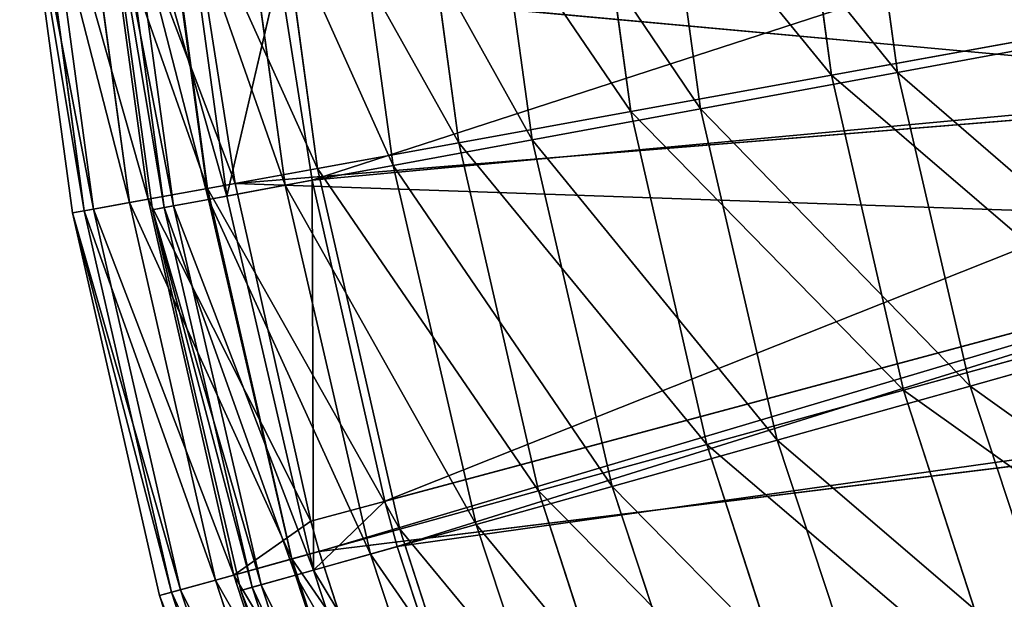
# Model space of a CAD drawing. Extents: x 1 to 221, y -110 to 110.
# Tile 10 of 256: x 2 to 26, y -29 to -15. Entities that reach past the tile are written whole.
import ezdxf

# ---------------------------------------------------------------- set-up
doc = ezdxf.new("R2010")
doc.units = 0
doc.header["$LTSCALE"] = 25.4
doc.layers.get('0').update_dxf_attribs({"color": 13, "linetype": 'CONTINUOUS'})

# ---------------------------------------------------------------- blocks, each defined once
blk = doc.blocks.new('PEAR-S-8673_STL')
at = {"color": 7}
for p, q in [((21.976, -16.174, 51.431), (20.885, -8.12, 51.431)), ((21.976, -16.174, 51.431), (20.885, -8.12, 51.431)), ((23.638, -16.107, 52.565), (22.536, -8.087, 52.565)), ((23.638, -16.107, 52.565), (22.536, -8.087, 52.565)), ((16.927, -17.09, 59.629), (15.774, -8.58, 59.629)), ((16.927, -17.09, 59.629), (15.774, -8.58, 59.629)), ((18.683, -17.02, 60.614), (17.518, -8.545, 60.614)), ((18.683, -17.02, 60.614), (17.518, -8.545, 60.614)), ((12.605, -17.874, 68.246), (11.399, -8.973, 68.246)), ((12.605, -17.874, 68.246), (11.399, -8.973, 68.246)), ((14.442, -17.801, 69.075), (13.224, -8.938, 69.075)), ((14.442, -17.801, 69.075), (13.224, -8.938, 69.075)), ((9.045, -18.521, 77.215), (7.796, -9.298, 77.215)), ((9.045, -18.521, 77.215), (7.796, -9.298, 77.215)), ((10.948, -18.444, 77.881), (9.686, -9.261, 77.881)), ((10.948, -18.444, 77.881), (9.686, -9.261, 77.881)), ((6.274, -19.023, 86.468), (4.991, -9.55, 86.468)), ((6.274, -19.023, 86.468), (4.991, -9.55, 86.468)), ((6.765, -19.215, 134.055), (5.45, -9.647, 134.055)), ((6.765, -19.215, 134.055), (5.45, -9.647, 134.055)), ((8.229, -18.945, 86.965), (6.932, -9.512, 86.965)), ((8.229, -18.945, 86.965), (6.932, -9.512, 86.965)), ((1.553, -9.86, 115.202), (2.878, -19.64, 115.202)), ((1.553, -9.86, 115.202), (2.878, -19.64, 115.202)), ((1.857, -9.832, 105.535), (3.178, -19.585, 105.535)), ((1.857, -9.832, 105.535), (3.178, -19.585, 105.535)), ((2.095, -9.811, 124.858), (3.413, -19.543, 124.858)), ((2.095, -9.811, 124.858), (3.413, -19.543, 124.858)), ((4.313, -19.379, 95.932), (3.006, -9.729, 95.932)), ((4.313, -19.379, 95.932), (3.006, -9.729, 95.932)), ((4.782, -19.294, 134.429), (3.48, -9.686, 134.429)), ((6.972, -18.897, 143.841), (3.48, -9.686, 134.429)), ((4.782, -19.294, 134.429), (3.48, -9.686, 134.429)), ((6.972, -18.897, 143.841), (3.48, -9.686, 134.429)), ((4.896, -19.559, 115.177), (3.557, -9.82, 115.177)), ((4.896, -19.559, 115.177), (3.557, -9.82, 115.177)), ((5.191, -19.505, 105.686), (3.856, -9.793, 105.686)), ((5.191, -19.505, 105.686), (3.856, -9.793, 105.686)), ((5.422, -19.462, 124.658), (4.09, -9.772, 124.658)), ((5.422, -19.462, 124.658), (4.09, -9.772, 124.658)), ((6.305, -19.3, 96.258), (4.984, -9.69, 96.258)), ((6.305, -19.3, 96.258), (4.984, -9.69, 96.258)), ((36.7, -9.795, 245.114), (8.914, -18.819, 143.296)), ((36.7, -9.795, 245.114), (8.914, -18.819, 143.296)), ((8.085, -13.562, 143.296), (6.765, -19.215, 134.055)), ((8.085, -13.562, 143.296), (6.765, -19.215, 134.055)), ((8.914, -18.819, 143.296), (8.085, -13.562, 143.296)), ((8.914, -18.819, 143.296), (8.085, -13.562, 143.296)), ((6.972, -18.897, 143.841), (6.177, -13.814, 143.841)), ((6.177, -13.814, 143.841), (35.934, -16.546, 245.66)), ((6.177, -13.814, 143.841), (35.934, -16.546, 245.66)), ((6.972, -18.897, 143.841), (6.177, -13.814, 143.841)), ((29.27, -15.07, 44.99), (23.638, -16.107, 52.565)), ((29.27, -15.07, 44.99), (23.638, -16.107, 52.565)), ((21.976, -16.174, 51.431), (27.715, -15.132, 43.715)), ((21.976, -16.174, 51.431), (27.715, -15.132, 43.715)), ((37.813, -16.132, 245.114), (8.914, -18.819, 143.296)), ((37.813, -16.132, 245.114), (8.914, -18.819, 143.296)), ((37.813, -16.132, 245.114), (10.736, -26.893, 143.296)), ((37.813, -16.132, 245.114), (10.736, -26.893, 143.296)), ((16.927, -17.09, 59.629), (21.976, -16.174, 51.431)), ((16.927, -17.09, 59.629), (21.976, -16.174, 51.431)), ((23.638, -16.107, 52.565), (18.683, -17.02, 60.614)), ((23.638, -16.107, 52.565), (18.683, -17.02, 60.614)), ((23.785, -24.098, 51.431), (21.976, -16.174, 51.431)), ((23.785, -24.098, 51.431), (21.976, -16.174, 51.431)), ((25.465, -23.994, 52.565), (23.638, -16.107, 52.565)), ((25.465, -23.994, 52.565), (23.638, -16.107, 52.565)), ((6.972, -18.897, 143.841), (35.934, -16.546, 245.66)), ((6.972, -18.897, 143.841), (35.934, -16.546, 245.66)), ((12.605, -17.874, 68.246), (16.927, -17.09, 59.629)), ((12.605, -17.874, 68.246), (16.927, -17.09, 59.629)), ((18.683, -17.02, 60.614), (14.442, -17.801, 69.075)), ((18.683, -17.02, 60.614), (14.442, -17.801, 69.075)), ((18.838, -25.463, 59.629), (16.927, -17.09, 59.629)), ((18.838, -25.463, 59.629), (16.927, -17.09, 59.629)), ((20.614, -25.354, 60.614), (18.683, -17.02, 60.614)), ((20.614, -25.354, 60.614), (18.683, -17.02, 60.614)), ((14.442, -17.801, 69.075), (10.948, -18.444, 77.881)), ((14.442, -17.801, 69.075), (10.948, -18.444, 77.881)), ((16.461, -26.517, 69.075), (14.442, -17.801, 69.075)), ((16.461, -26.517, 69.075), (14.442, -17.801, 69.075)), ((9.045, -18.521, 77.215), (12.605, -17.874, 68.246)), ((9.045, -18.521, 77.215), (12.605, -17.874, 68.246)), ((14.604, -26.632, 68.246), (12.605, -17.874, 68.246)), ((14.604, -26.632, 68.246), (12.605, -17.874, 68.246)), ((6.274, -19.023, 86.468), (9.045, -18.521, 77.215)), ((6.274, -19.023, 86.468), (9.045, -18.521, 77.215)), ((10.948, -18.444, 77.881), (8.229, -18.945, 86.965)), ((10.948, -18.444, 77.881), (8.229, -18.945, 86.965)), ((11.116, -27.594, 77.215), (9.045, -18.521, 77.215)), ((11.116, -27.594, 77.215), (9.045, -18.521, 77.215)), ((13.041, -27.475, 77.881), (10.948, -18.444, 77.881)), ((13.041, -27.475, 77.881), (10.948, -18.444, 77.881)), ((8.914, -18.819, 143.296), (6.765, -19.215, 134.055)), ((8.914, -18.819, 143.296), (6.765, -19.215, 134.055)), ((10.736, -26.893, 143.296), (8.914, -18.819, 143.296)), ((8.914, -18.819, 143.296), (8.944, -28.623, 134.055)), ((10.736, -26.893, 143.296), (8.914, -18.819, 143.296)), ((8.914, -18.819, 143.296), (8.944, -28.623, 134.055)), ((4.313, -19.379, 95.932), (6.274, -19.023, 86.468)), ((4.313, -19.379, 95.932), (6.274, -19.023, 86.468)), ((6.972, -18.897, 143.841), (4.782, -19.294, 134.429)), ((6.972, -18.897, 143.841), (4.782, -19.294, 134.429)), ((8.401, -28.343, 86.468), (6.274, -19.023, 86.468)), ((8.401, -28.343, 86.468), (6.274, -19.023, 86.468)), ((8.229, -18.945, 86.965), (6.305, -19.3, 96.258)), ((8.229, -18.945, 86.965), (6.305, -19.3, 96.258)), ((8.878, -27.391, 143.841), (6.972, -18.897, 143.841)), ((6.972, -18.897, 143.841), (36.757, -19.921, 245.66)), ((8.878, -27.391, 143.841), (6.972, -18.897, 143.841)), ((6.972, -18.897, 143.841), (36.757, -19.921, 245.66)), ((10.378, -28.221, 86.965), (8.229, -18.945, 86.965)), ((10.378, -28.221, 86.965), (8.229, -18.945, 86.965)), ((3.413, -19.543, 124.858), (4.782, -19.294, 134.429)), ((3.413, -19.543, 124.858), (4.782, -19.294, 134.429)), ((4.782, -19.294, 134.429), (8.878, -27.391, 143.841)), ((4.782, -19.294, 134.429), (8.878, -27.391, 143.841)), ((4.782, -19.294, 134.429), (6.939, -28.747, 134.429)), ((4.782, -19.294, 134.429), (6.939, -28.747, 134.429)), ((6.305, -19.3, 96.258), (5.191, -19.505, 105.686)), ((6.305, -19.3, 96.258), (5.191, -19.505, 105.686)), ((5.422, -19.462, 124.658), (6.765, -19.215, 134.055)), ((5.422, -19.462, 124.658), (6.765, -19.215, 134.055)), ((8.494, -28.749, 96.258), (6.305, -19.3, 96.258)), ((8.494, -28.749, 96.258), (6.305, -19.3, 96.258)), ((8.944, -28.623, 134.055), (6.765, -19.215, 134.055)), ((8.944, -28.623, 134.055), (6.765, -19.215, 134.055)), ((2.878, -19.64, 115.202), (3.413, -19.543, 124.858)), ((2.878, -19.64, 115.202), (3.413, -19.543, 124.858)), ((4.313, -19.379, 95.932), (3.178, -19.585, 105.535)), ((4.313, -19.379, 95.932), (3.178, -19.585, 105.535)), ((3.413, -19.543, 124.858), (5.599, -29.117, 124.858)), ((3.413, -19.543, 124.858), (5.599, -29.117, 124.858)), ((4.313, -19.379, 95.932), (6.48, -28.874, 95.932)), ((4.313, -19.379, 95.932), (6.48, -28.874, 95.932)), ((4.896, -19.559, 115.177), (5.422, -19.462, 124.658)), ((4.896, -19.559, 115.177), (5.422, -19.462, 124.658)), ((5.191, -19.505, 105.686), (4.896, -19.559, 115.177)), ((5.191, -19.505, 105.686), (4.896, -19.559, 115.177)), ((7.114, -29.136, 115.177), (4.896, -19.559, 115.177)), ((7.114, -29.136, 115.177), (4.896, -19.559, 115.177)), ((7.403, -29.055, 105.686), (5.191, -19.505, 105.686)), ((7.403, -29.055, 105.686), (5.191, -19.505, 105.686)), ((7.629, -28.992, 124.658), (5.422, -19.462, 124.658)), ((7.629, -28.992, 124.658), (5.422, -19.462, 124.658)), ((38.615, -19.423, 245.114), (10.736, -26.893, 143.296)), ((38.615, -19.423, 245.114), (10.736, -26.893, 143.296)), ((38.615, -19.423, 245.114), (11.049, -28.033, 143.296)), ((38.615, -19.423, 245.114), (11.049, -28.033, 143.296)), ((3.178, -19.585, 105.535), (2.878, -19.64, 115.202)), ((3.178, -19.585, 105.535), (2.878, -19.64, 115.202)), ((2.878, -19.64, 115.202), (5.074, -29.262, 115.202)), ((2.878, -19.64, 115.202), (5.074, -29.262, 115.202)), ((3.178, -19.585, 105.535), (5.368, -29.18, 105.535)), ((3.178, -19.585, 105.535), (5.368, -29.18, 105.535)), ((8.878, -27.391, 143.841), (36.757, -19.921, 245.66)), ((8.878, -27.391, 143.841), (36.757, -19.921, 245.66)), ((9.085, -28.155, 143.841), (36.757, -19.921, 245.66)), ((9.085, -28.155, 143.841), (36.757, -19.921, 245.66)), ((30.979, -22.449, 44.99), (25.465, -23.994, 52.565)), ((30.979, -22.449, 44.99), (25.465, -23.994, 52.565)), ((23.785, -24.098, 51.431), (29.407, -22.546, 43.715)), ((23.785, -24.098, 51.431), (29.407, -22.546, 43.715)), ((39.987, -23.961, 245.114), (11.049, -28.033, 143.296)), ((39.987, -23.961, 245.114), (11.049, -28.033, 143.296)), ((25.465, -23.994, 52.565), (20.614, -25.354, 60.614)), ((25.465, -23.994, 52.565), (20.614, -25.354, 60.614)), ((28.002, -31.682, 52.565), (25.465, -23.994, 52.565)), ((28.002, -31.682, 52.565), (25.465, -23.994, 52.565)), ((18.838, -25.463, 59.629), (23.785, -24.098, 51.431)), ((18.838, -25.463, 59.629), (23.785, -24.098, 51.431)), ((26.296, -31.828, 51.431), (23.785, -24.098, 51.431)), ((26.296, -31.828, 51.431), (23.785, -24.098, 51.431)), ((9.085, -28.155, 143.841), (38.163, -24.576, 245.66)), ((9.085, -28.155, 143.841), (38.163, -24.576, 245.66)), ((14.604, -26.632, 68.246), (18.838, -25.463, 59.629)), ((14.604, -26.632, 68.246), (18.838, -25.463, 59.629)), ((20.614, -25.354, 60.614), (16.461, -26.517, 69.075)), ((20.614, -25.354, 60.614), (16.461, -26.517, 69.075)), ((21.492, -33.631, 59.629), (18.838, -25.463, 59.629)), ((21.492, -33.631, 59.629), (18.838, -25.463, 59.629)), ((23.294, -33.477, 60.614), (20.614, -25.354, 60.614)), ((23.294, -33.477, 60.614), (20.614, -25.354, 60.614)), ((11.116, -27.594, 77.215), (14.604, -26.632, 68.246)), ((11.116, -27.594, 77.215), (14.604, -26.632, 68.246)), ((16.461, -26.517, 69.075), (13.041, -27.475, 77.881)), ((16.461, -26.517, 69.075), (13.041, -27.475, 77.881)), ((17.38, -35.174, 68.246), (14.604, -26.632, 68.246)), ((17.38, -35.174, 68.246), (14.604, -26.632, 68.246)), ((19.265, -35.013, 69.075), (16.461, -26.517, 69.075)), ((19.265, -35.013, 69.075), (16.461, -26.517, 69.075)), ((10.736, -26.893, 143.296), (8.944, -28.623, 134.055)), ((10.736, -26.893, 143.296), (8.944, -28.623, 134.055)), ((11.049, -28.033, 143.296), (10.736, -26.893, 143.296)), ((11.049, -28.033, 143.296), (10.736, -26.893, 143.296)), ((8.878, -27.391, 143.841), (6.939, -28.747, 134.429)), ((8.878, -27.391, 143.841), (6.939, -28.747, 134.429)), ((9.085, -28.155, 143.841), (8.878, -27.391, 143.841)), ((9.085, -28.155, 143.841), (8.878, -27.391, 143.841)), ((13.041, -27.475, 77.881), (10.378, -28.221, 86.965)), ((13.041, -27.475, 77.881), (10.378, -28.221, 86.965)), ((15.945, -36.279, 77.881), (13.041, -27.475, 77.881)), ((15.945, -36.279, 77.881), (13.041, -27.475, 77.881)), ((8.401, -28.343, 86.468), (11.116, -27.594, 77.215)), ((8.401, -28.343, 86.468), (11.116, -27.594, 77.215)), ((13.992, -36.446, 77.215), (11.116, -27.594, 77.215)), ((13.992, -36.446, 77.215), (11.116, -27.594, 77.215)), ((6.939, -28.747, 134.429), (9.085, -28.155, 143.841)), ((6.939, -28.747, 134.429), (9.085, -28.155, 143.841)), ((10.378, -28.221, 86.965), (8.494, -28.749, 96.258)), ((10.378, -28.221, 86.965), (8.494, -28.749, 96.258)), ((11.049, -28.033, 143.296), (8.944, -28.623, 134.055)), ((11.049, -28.033, 143.296), (8.944, -28.623, 134.055)), ((12.02, -37.186, 143.841), (9.085, -28.155, 143.841)), ((12.02, -37.186, 143.841), (9.085, -28.155, 143.841)), ((13.362, -37.264, 86.965), (10.378, -28.221, 86.965)), ((13.362, -37.264, 86.965), (10.378, -28.221, 86.965)), ((14.013, -37.016, 143.296), (11.049, -28.033, 143.296)), ((14.013, -37.016, 143.296), (11.049, -28.033, 143.296)), ((8.401, -28.343, 86.468), (6.48, -28.874, 95.932)), ((8.401, -28.343, 86.468), (6.48, -28.874, 95.932)), ((8.401, -28.343, 86.468), (11.355, -37.435, 86.468)), ((8.401, -28.343, 86.468), (11.355, -37.435, 86.468)), ((7.629, -28.992, 124.658), (8.944, -28.623, 134.055)), ((7.629, -28.992, 124.658), (8.944, -28.623, 134.055)), ((11.97, -37.794, 134.055), (8.944, -28.623, 134.055)), ((11.97, -37.794, 134.055), (8.944, -28.623, 134.055)), ((6.48, -28.874, 95.932), (5.368, -29.18, 105.535)), ((6.48, -28.874, 95.932), (5.368, -29.18, 105.535)), ((5.599, -29.117, 124.858), (6.939, -28.747, 134.429)), ((5.599, -29.117, 124.858), (6.939, -28.747, 134.429)), ((6.48, -28.874, 95.932), (9.49, -38.136, 95.932)), ((6.48, -28.874, 95.932), (9.49, -38.136, 95.932)), ((6.939, -28.747, 134.429), (9.936, -37.968, 134.429)), ((6.939, -28.747, 134.429), (9.936, -37.968, 134.429)), ((8.494, -28.749, 96.258), (7.403, -29.055, 105.686)), ((8.494, -28.749, 96.258), (7.403, -29.055, 105.686)), ((11.534, -37.961, 96.258), (8.494, -28.749, 96.258)), ((11.534, -37.961, 96.258), (8.494, -28.749, 96.258)), ((5.074, -29.262, 115.202), (5.599, -29.117, 124.858)), ((5.074, -29.262, 115.202), (5.599, -29.117, 124.858)), ((5.368, -29.18, 105.535), (5.074, -29.262, 115.202)), ((5.368, -29.18, 105.535), (5.074, -29.262, 115.202)), ((5.368, -29.18, 105.535), (8.41, -38.541, 105.535)), ((5.368, -29.18, 105.535), (8.41, -38.541, 105.535)), ((5.599, -29.117, 124.858), (8.633, -38.457, 124.858)), ((5.599, -29.117, 124.858), (8.633, -38.457, 124.858)), ((7.114, -29.136, 115.177), (7.629, -28.992, 124.658)), ((7.114, -29.136, 115.177), (7.629, -28.992, 124.658)), ((7.403, -29.055, 105.686), (7.114, -29.136, 115.177)), ((7.403, -29.055, 105.686), (7.114, -29.136, 115.177)), ((10.195, -38.471, 115.177), (7.114, -29.136, 115.177)), ((10.195, -38.471, 115.177), (7.114, -29.136, 115.177)), ((10.475, -38.364, 105.686), (7.403, -29.055, 105.686)), ((10.475, -38.364, 105.686), (7.403, -29.055, 105.686)), ((10.694, -38.281, 124.658), (7.629, -28.992, 124.658)), ((10.694, -38.281, 124.658), (7.629, -28.992, 124.658)), ((5.074, -29.262, 115.202), (8.124, -38.648, 115.202)), ((5.074, -29.262, 115.202), (8.124, -38.648, 115.202))]:
    blk.add_line(p, q, dxfattribs=at)
mesh = blk.add_polyface(dxfattribs=at)
corners = [(20.885, -8.12, 51.431), (27.715, -15.132, 43.715), (21.976, -16.174, 51.431), (26.694, -7.597, 43.715)]
mesh.append_faces([[corners[k] for k in face] for face in [(0, 1, 2), (1, 0, 3)]], dxfattribs={"vtx0": -1, "color": 7})
mesh = blk.add_polyface(dxfattribs=at)
corners = [(29.27, -15.07, 44.99), (22.536, -8.087, 52.565), (23.638, -16.107, 52.565), (28.239, -7.566, 44.99)]
mesh.append_faces([[corners[k] for k in face] for face in [(0, 1, 2), (1, 0, 3)]], dxfattribs={"vtx0": -1, "color": 7})
mesh = blk.add_polyface(dxfattribs=at)
corners = [(15.774, -8.58, 59.629), (21.976, -16.174, 51.431), (16.927, -17.09, 59.629), (20.885, -8.12, 51.431)]
mesh.append_faces([[corners[k] for k in face] for face in [(0, 1, 2), (1, 0, 3)]], dxfattribs={"vtx0": -1, "color": 7})
mesh = blk.add_polyface(dxfattribs=at)
corners = [(23.638, -16.107, 52.565), (17.518, -8.545, 60.614), (18.683, -17.02, 60.614), (22.536, -8.087, 52.565)]
mesh.append_faces([[corners[k] for k in face] for face in [(0, 1, 2), (1, 0, 3)]], dxfattribs={"vtx0": -1, "color": 7})
mesh = blk.add_polyface(dxfattribs=at)
corners = [(11.399, -8.973, 68.246), (16.927, -17.09, 59.629), (12.605, -17.874, 68.246), (15.774, -8.58, 59.629)]
mesh.append_faces([[corners[k] for k in face] for face in [(0, 1, 2), (1, 0, 3)]], dxfattribs={"vtx0": -1, "color": 7})
mesh = blk.add_polyface(dxfattribs=at)
corners = [(18.683, -17.02, 60.614), (13.224, -8.938, 69.075), (14.442, -17.801, 69.075), (17.518, -8.545, 60.614)]
mesh.append_faces([[corners[k] for k in face] for face in [(0, 1, 2), (1, 0, 3)]], dxfattribs={"vtx0": -1, "color": 7})
mesh = blk.add_polyface(dxfattribs=at)
corners = [(7.796, -9.298, 77.215), (12.605, -17.874, 68.246), (9.045, -18.521, 77.215), (11.399, -8.973, 68.246)]
mesh.append_faces([[corners[k] for k in face] for face in [(0, 1, 2), (1, 0, 3)]], dxfattribs={"vtx0": -1, "color": 7})
mesh = blk.add_polyface(dxfattribs=at)
corners = [(14.442, -17.801, 69.075), (9.686, -9.261, 77.881), (10.948, -18.444, 77.881), (13.224, -8.938, 69.075)]
mesh.append_faces([[corners[k] for k in face] for face in [(0, 1, 2), (1, 0, 3)]], dxfattribs={"vtx0": -1, "color": 7})
mesh = blk.add_polyface(dxfattribs=at)
corners = [(4.991, -9.55, 86.468), (9.045, -18.521, 77.215), (6.274, -19.023, 86.468), (7.796, -9.298, 77.215)]
mesh.append_faces([[corners[k] for k in face] for face in [(0, 1, 2), (1, 0, 3)]], dxfattribs={"vtx0": -1, "color": 7})
mesh = blk.add_polyface(dxfattribs=at)
corners = [(10.948, -18.444, 77.881), (6.932, -9.512, 86.965), (8.229, -18.945, 86.965), (9.686, -9.261, 77.881)]
mesh.append_faces([[corners[k] for k in face] for face in [(0, 1, 2), (1, 0, 3)]], dxfattribs={"vtx0": -1, "color": 7})
mesh = blk.add_polyface(dxfattribs=at)
corners = [(3.006, -9.729, 95.932), (6.274, -19.023, 86.468), (4.313, -19.379, 95.932), (4.991, -9.55, 86.468)]
mesh.append_faces([[corners[k] for k in face] for face in [(0, 1, 2), (1, 0, 3)]], dxfattribs={"vtx0": -1, "color": 7})
mesh = blk.add_polyface(dxfattribs=at)
corners = [(4.09, -9.772, 124.658), (6.765, -19.215, 134.055), (5.422, -19.462, 124.658), (5.45, -9.647, 134.055)]
mesh.append_faces([[corners[k] for k in face] for face in [(0, 1, 2), (1, 0, 3)]], dxfattribs={"vtx0": -1, "color": 7})
mesh = blk.add_polyface(dxfattribs=at)
corners = [(8.229, -18.945, 86.965), (4.984, -9.69, 96.258), (6.305, -19.3, 96.258), (6.932, -9.512, 86.965)]
mesh.append_faces([[corners[k] for k in face] for face in [(0, 1, 2), (1, 0, 3)]], dxfattribs={"vtx0": -1, "color": 7})
mesh = blk.add_polyface(dxfattribs=at)
corners = [(5.45, -9.647, 134.055), (8.085, -13.562, 143.296), (6.765, -19.215, 134.055)]
mesh.append_faces([[corners[k] for k in face] for face in [(0, 1, 2)]], dxfattribs={"color": 7})
mesh = blk.add_polyface(dxfattribs=at)
corners = [(3.413, -19.543, 124.858), (1.553, -9.86, 115.202), (2.878, -19.64, 115.202), (2.095, -9.811, 124.858)]
mesh.append_faces([[corners[k] for k in face] for face in [(0, 1, 2), (1, 0, 3)]], dxfattribs={"vtx0": -1, "color": 7})
mesh = blk.add_polyface(dxfattribs=at)
corners = [(1.553, -9.86, 115.202), (3.178, -19.585, 105.535), (2.878, -19.64, 115.202), (1.857, -9.832, 105.535)]
mesh.append_faces([[corners[k] for k in face] for face in [(0, 1, 2), (1, 0, 3)]], dxfattribs={"vtx0": -1, "color": 7})
mesh = blk.add_polyface(dxfattribs=at)
corners = [(1.857, -9.832, 105.535), (4.313, -19.379, 95.932), (3.178, -19.585, 105.535), (3.006, -9.729, 95.932)]
mesh.append_faces([[corners[k] for k in face] for face in [(0, 1, 2), (1, 0, 3)]], dxfattribs={"vtx0": -1, "color": 7})
mesh = blk.add_polyface(dxfattribs=at)
corners = [(4.782, -19.294, 134.429), (2.095, -9.811, 124.858), (3.413, -19.543, 124.858), (3.48, -9.686, 134.429)]
mesh.append_faces([[corners[k] for k in face] for face in [(0, 1, 2), (1, 0, 3)]], dxfattribs={"vtx0": -1, "color": 7})
mesh = blk.add_polyface(dxfattribs=at)
corners = [(3.48, -9.686, 134.429), (4.782, -19.294, 134.429), (6.972, -18.897, 143.841)]
mesh.append_faces([[corners[k] for k in face] for face in [(0, 1, 2)]], dxfattribs={"color": 7})
mesh = blk.add_polyface(dxfattribs=at)
corners = [(3.48, -9.686, 134.429), (6.972, -18.897, 143.841), (6.177, -13.814, 143.841)]
mesh.append_faces([[corners[k] for k in face] for face in [(0, 1, 2)]], dxfattribs={"color": 7})
mesh = blk.add_polyface(dxfattribs=at)
corners = [(3.557, -9.82, 115.177), (5.422, -19.462, 124.658), (4.896, -19.559, 115.177), (4.09, -9.772, 124.658)]
mesh.append_faces([[corners[k] for k in face] for face in [(0, 1, 2), (1, 0, 3)]], dxfattribs={"vtx0": -1, "color": 7})
mesh = blk.add_polyface(dxfattribs=at)
corners = [(5.191, -19.505, 105.686), (3.557, -9.82, 115.177), (4.896, -19.559, 115.177), (3.856, -9.793, 105.686)]
mesh.append_faces([[corners[k] for k in face] for face in [(0, 1, 2), (1, 0, 3)]], dxfattribs={"vtx0": -1, "color": 7})
mesh = blk.add_polyface(dxfattribs=at)
corners = [(6.305, -19.3, 96.258), (3.856, -9.793, 105.686), (5.191, -19.505, 105.686), (4.984, -9.69, 96.258)]
mesh.append_faces([[corners[k] for k in face] for face in [(0, 1, 2), (1, 0, 3)]], dxfattribs={"vtx0": -1, "color": 7})
mesh = blk.add_polyface(dxfattribs=at)
corners = [(36.7, -9.795, 245.114), (8.914, -18.819, 143.296), (8.085, -13.562, 143.296)]
mesh.append_faces([[corners[k] for k in face] for face in [(0, 1, 2)]], dxfattribs={"color": 7})
mesh = blk.add_polyface(dxfattribs=at)
corners = [(36.7, -9.795, 245.114), (37.813, -16.132, 245.114), (8.914, -18.819, 143.296)]
mesh.append_faces([[corners[k] for k in face] for face in [(0, 1, 2)]], dxfattribs={"color": 7})
mesh = blk.add_polyface(dxfattribs=at)
corners = [(34.793, -10.046, 245.66), (6.177, -13.814, 143.841), (35.934, -16.546, 245.66)]
mesh.append_faces([[corners[k] for k in face] for face in [(0, 1, 2)]], dxfattribs={"color": 7})
mesh = blk.add_polyface(dxfattribs=at)
corners = [(8.085, -13.562, 143.296), (8.914, -18.819, 143.296), (6.765, -19.215, 134.055)]
mesh.append_faces([[corners[k] for k in face] for face in [(0, 1, 2)]], dxfattribs={"color": 7})
mesh = blk.add_polyface(dxfattribs=at)
corners = [(6.177, -13.814, 143.841), (6.972, -18.897, 143.841), (35.934, -16.546, 245.66)]
mesh.append_faces([[corners[k] for k in face] for face in [(0, 1, 2)]], dxfattribs={"color": 7})
mesh = blk.add_polyface(dxfattribs=at)
corners = [(30.979, -22.449, 44.99), (23.638, -16.107, 52.565), (25.465, -23.994, 52.565), (29.27, -15.07, 44.99)]
mesh.append_faces([[corners[k] for k in face] for face in [(0, 1, 2), (1, 0, 3)]], dxfattribs={"vtx0": -1, "color": 7})
mesh = blk.add_polyface(dxfattribs=at)
corners = [(21.976, -16.174, 51.431), (29.407, -22.546, 43.715), (23.785, -24.098, 51.431), (27.715, -15.132, 43.715)]
mesh.append_faces([[corners[k] for k in face] for face in [(0, 1, 2), (1, 0, 3)]], dxfattribs={"vtx0": -1, "color": 7})
mesh = blk.add_polyface(dxfattribs=at)
corners = [(37.813, -16.132, 245.114), (10.736, -26.893, 143.296), (8.914, -18.819, 143.296)]
mesh.append_faces([[corners[k] for k in face] for face in [(0, 1, 2)]], dxfattribs={"color": 7})
mesh = blk.add_polyface(dxfattribs=at)
corners = [(37.813, -16.132, 245.114), (38.615, -19.423, 245.114), (10.736, -26.893, 143.296)]
mesh.append_faces([[corners[k] for k in face] for face in [(0, 1, 2)]], dxfattribs={"color": 7})
mesh = blk.add_polyface(dxfattribs=at)
corners = [(16.927, -17.09, 59.629), (23.785, -24.098, 51.431), (18.838, -25.463, 59.629), (21.976, -16.174, 51.431)]
mesh.append_faces([[corners[k] for k in face] for face in [(0, 1, 2), (1, 0, 3)]], dxfattribs={"vtx0": -1, "color": 7})
mesh = blk.add_polyface(dxfattribs=at)
corners = [(25.465, -23.994, 52.565), (18.683, -17.02, 60.614), (20.614, -25.354, 60.614), (23.638, -16.107, 52.565)]
mesh.append_faces([[corners[k] for k in face] for face in [(0, 1, 2), (1, 0, 3)]], dxfattribs={"vtx0": -1, "color": 7})
mesh = blk.add_polyface(dxfattribs=at)
corners = [(35.934, -16.546, 245.66), (6.972, -18.897, 143.841), (36.757, -19.921, 245.66)]
mesh.append_faces([[corners[k] for k in face] for face in [(0, 1, 2)]], dxfattribs={"color": 7})
mesh = blk.add_polyface(dxfattribs=at)
corners = [(12.605, -17.874, 68.246), (18.838, -25.463, 59.629), (14.604, -26.632, 68.246), (16.927, -17.09, 59.629)]
mesh.append_faces([[corners[k] for k in face] for face in [(0, 1, 2), (1, 0, 3)]], dxfattribs={"vtx0": -1, "color": 7})
mesh = blk.add_polyface(dxfattribs=at)
corners = [(20.614, -25.354, 60.614), (14.442, -17.801, 69.075), (16.461, -26.517, 69.075), (18.683, -17.02, 60.614)]
mesh.append_faces([[corners[k] for k in face] for face in [(0, 1, 2), (1, 0, 3)]], dxfattribs={"vtx0": -1, "color": 7})
mesh = blk.add_polyface(dxfattribs=at)
corners = [(16.461, -26.517, 69.075), (10.948, -18.444, 77.881), (13.041, -27.475, 77.881), (14.442, -17.801, 69.075)]
mesh.append_faces([[corners[k] for k in face] for face in [(0, 1, 2), (1, 0, 3)]], dxfattribs={"vtx0": -1, "color": 7})
mesh = blk.add_polyface(dxfattribs=at)
corners = [(9.045, -18.521, 77.215), (14.604, -26.632, 68.246), (11.116, -27.594, 77.215), (12.605, -17.874, 68.246)]
mesh.append_faces([[corners[k] for k in face] for face in [(0, 1, 2), (1, 0, 3)]], dxfattribs={"vtx0": -1, "color": 7})
mesh = blk.add_polyface(dxfattribs=at)
corners = [(6.274, -19.023, 86.468), (11.116, -27.594, 77.215), (8.401, -28.343, 86.468), (9.045, -18.521, 77.215)]
mesh.append_faces([[corners[k] for k in face] for face in [(0, 1, 2), (1, 0, 3)]], dxfattribs={"vtx0": -1, "color": 7})
mesh = blk.add_polyface(dxfattribs=at)
corners = [(13.041, -27.475, 77.881), (8.229, -18.945, 86.965), (10.378, -28.221, 86.965), (10.948, -18.444, 77.881)]
mesh.append_faces([[corners[k] for k in face] for face in [(0, 1, 2), (1, 0, 3)]], dxfattribs={"vtx0": -1, "color": 7})
mesh = blk.add_polyface(dxfattribs=at)
corners = [(8.914, -18.819, 143.296), (8.944, -28.623, 134.055), (6.765, -19.215, 134.055)]
mesh.append_faces([[corners[k] for k in face] for face in [(0, 1, 2)]], dxfattribs={"color": 7})
mesh = blk.add_polyface(dxfattribs=at)
corners = [(8.914, -18.819, 143.296), (10.736, -26.893, 143.296), (8.944, -28.623, 134.055)]
mesh.append_faces([[corners[k] for k in face] for face in [(0, 1, 2)]], dxfattribs={"color": 7})
mesh = blk.add_polyface(dxfattribs=at)
corners = [(4.313, -19.379, 95.932), (8.401, -28.343, 86.468), (6.48, -28.874, 95.932), (6.274, -19.023, 86.468)]
mesh.append_faces([[corners[k] for k in face] for face in [(0, 1, 2), (1, 0, 3)]], dxfattribs={"vtx0": -1, "color": 7})
mesh = blk.add_polyface(dxfattribs=at)
corners = [(6.972, -18.897, 143.841), (4.782, -19.294, 134.429), (8.878, -27.391, 143.841)]
mesh.append_faces([[corners[k] for k in face] for face in [(0, 1, 2)]], dxfattribs={"color": 7})
mesh = blk.add_polyface(dxfattribs=at)
corners = [(10.378, -28.221, 86.965), (6.305, -19.3, 96.258), (8.494, -28.749, 96.258), (8.229, -18.945, 86.965)]
mesh.append_faces([[corners[k] for k in face] for face in [(0, 1, 2), (1, 0, 3)]], dxfattribs={"vtx0": -1, "color": 7})
mesh = blk.add_polyface(dxfattribs=at)
corners = [(6.972, -18.897, 143.841), (8.878, -27.391, 143.841), (36.757, -19.921, 245.66)]
mesh.append_faces([[corners[k] for k in face] for face in [(0, 1, 2)]], dxfattribs={"color": 7})
mesh = blk.add_polyface(dxfattribs=at)
corners = [(6.939, -28.747, 134.429), (3.413, -19.543, 124.858), (5.599, -29.117, 124.858), (4.782, -19.294, 134.429)]
mesh.append_faces([[corners[k] for k in face] for face in [(0, 1, 2), (1, 0, 3)]], dxfattribs={"vtx0": -1, "color": 7})
mesh = blk.add_polyface(dxfattribs=at)
corners = [(4.782, -19.294, 134.429), (6.939, -28.747, 134.429), (8.878, -27.391, 143.841)]
mesh.append_faces([[corners[k] for k in face] for face in [(0, 1, 2)]], dxfattribs={"color": 7})
mesh = blk.add_polyface(dxfattribs=at)
corners = [(8.494, -28.749, 96.258), (5.191, -19.505, 105.686), (7.403, -29.055, 105.686), (6.305, -19.3, 96.258)]
mesh.append_faces([[corners[k] for k in face] for face in [(0, 1, 2), (1, 0, 3)]], dxfattribs={"vtx0": -1, "color": 7})
mesh = blk.add_polyface(dxfattribs=at)
corners = [(5.422, -19.462, 124.658), (8.944, -28.623, 134.055), (7.629, -28.992, 124.658), (6.765, -19.215, 134.055)]
mesh.append_faces([[corners[k] for k in face] for face in [(0, 1, 2), (1, 0, 3)]], dxfattribs={"vtx0": -1, "color": 7})
mesh = blk.add_polyface(dxfattribs=at)
corners = [(5.599, -29.117, 124.858), (2.878, -19.64, 115.202), (5.074, -29.262, 115.202), (3.413, -19.543, 124.858)]
mesh.append_faces([[corners[k] for k in face] for face in [(0, 1, 2), (1, 0, 3)]], dxfattribs={"vtx0": -1, "color": 7})
mesh = blk.add_polyface(dxfattribs=at)
corners = [(3.178, -19.585, 105.535), (6.48, -28.874, 95.932), (5.368, -29.18, 105.535), (4.313, -19.379, 95.932)]
mesh.append_faces([[corners[k] for k in face] for face in [(0, 1, 2), (1, 0, 3)]], dxfattribs={"vtx0": -1, "color": 7})
mesh = blk.add_polyface(dxfattribs=at)
corners = [(4.896, -19.559, 115.177), (7.629, -28.992, 124.658), (7.114, -29.136, 115.177), (5.422, -19.462, 124.658)]
mesh.append_faces([[corners[k] for k in face] for face in [(0, 1, 2), (1, 0, 3)]], dxfattribs={"vtx0": -1, "color": 7})
mesh = blk.add_polyface(dxfattribs=at)
corners = [(7.403, -29.055, 105.686), (4.896, -19.559, 115.177), (7.114, -29.136, 115.177), (5.191, -19.505, 105.686)]
mesh.append_faces([[corners[k] for k in face] for face in [(0, 1, 2), (1, 0, 3)]], dxfattribs={"vtx0": -1, "color": 7})
mesh = blk.add_polyface(dxfattribs=at)
corners = [(38.615, -19.423, 245.114), (11.049, -28.033, 143.296), (10.736, -26.893, 143.296)]
mesh.append_faces([[corners[k] for k in face] for face in [(0, 1, 2)]], dxfattribs={"color": 7})
mesh = blk.add_polyface(dxfattribs=at)
corners = [(38.615, -19.423, 245.114), (39.987, -23.961, 245.114), (11.049, -28.033, 143.296)]
mesh.append_faces([[corners[k] for k in face] for face in [(0, 1, 2)]], dxfattribs={"color": 7})
mesh = blk.add_polyface(dxfattribs=at)
corners = [(2.878, -19.64, 115.202), (5.368, -29.18, 105.535), (5.074, -29.262, 115.202), (3.178, -19.585, 105.535)]
mesh.append_faces([[corners[k] for k in face] for face in [(0, 1, 2), (1, 0, 3)]], dxfattribs={"vtx0": -1, "color": 7})
mesh = blk.add_polyface(dxfattribs=at)
corners = [(36.757, -19.921, 245.66), (8.878, -27.391, 143.841), (9.085, -28.155, 143.841)]
mesh.append_faces([[corners[k] for k in face] for face in [(0, 1, 2)]], dxfattribs={"color": 7})
mesh = blk.add_polyface(dxfattribs=at)
corners = [(36.757, -19.921, 245.66), (9.085, -28.155, 143.841), (38.163, -24.576, 245.66)]
mesh.append_faces([[corners[k] for k in face] for face in [(0, 1, 2)]], dxfattribs={"color": 7})
mesh = blk.add_polyface(dxfattribs=at)
corners = [(33.353, -29.642, 44.99), (25.465, -23.994, 52.565), (28.002, -31.682, 52.565), (30.979, -22.449, 44.99)]
mesh.append_faces([[corners[k] for k in face] for face in [(0, 1, 2), (1, 0, 3)]], dxfattribs={"vtx0": -1, "color": 7})
mesh = blk.add_polyface(dxfattribs=at)
corners = [(23.785, -24.098, 51.431), (31.757, -29.779, 43.715), (26.296, -31.828, 51.431), (29.407, -22.546, 43.715)]
mesh.append_faces([[corners[k] for k in face] for face in [(0, 1, 2), (1, 0, 3)]], dxfattribs={"vtx0": -1, "color": 7})
mesh = blk.add_polyface(dxfattribs=at)
corners = [(39.987, -23.961, 245.114), (14.013, -37.016, 143.296), (11.049, -28.033, 143.296)]
mesh.append_faces([[corners[k] for k in face] for face in [(0, 1, 2)]], dxfattribs={"color": 7})
mesh = blk.add_polyface(dxfattribs=at)
corners = [(39.987, -23.961, 245.114), (15.105, -39.763, 143.296), (14.013, -37.016, 143.296)]
mesh.append_faces([[corners[k] for k in face] for face in [(0, 1, 2)]], dxfattribs={"color": 7})
mesh = blk.add_polyface(dxfattribs=at)
corners = [(39.987, -23.961, 245.114), (41.771, -28.718, 245.114), (15.105, -39.763, 143.296)]
mesh.append_faces([[corners[k] for k in face] for face in [(0, 1, 2)]], dxfattribs={"color": 7})
mesh = blk.add_polyface(dxfattribs=at)
corners = [(28.002, -31.682, 52.565), (20.614, -25.354, 60.614), (23.294, -33.477, 60.614), (25.465, -23.994, 52.565)]
mesh.append_faces([[corners[k] for k in face] for face in [(0, 1, 2), (1, 0, 3)]], dxfattribs={"vtx0": -1, "color": 7})
mesh = blk.add_polyface(dxfattribs=at)
corners = [(18.838, -25.463, 59.629), (26.296, -31.828, 51.431), (21.492, -33.631, 59.629), (23.785, -24.098, 51.431)]
mesh.append_faces([[corners[k] for k in face] for face in [(0, 1, 2), (1, 0, 3)]], dxfattribs={"vtx0": -1, "color": 7})
mesh = blk.add_polyface(dxfattribs=at)
corners = [(38.163, -24.576, 245.66), (9.085, -28.155, 143.841), (12.02, -37.186, 143.841)]
mesh.append_faces([[corners[k] for k in face] for face in [(0, 1, 2)]], dxfattribs={"color": 7})
mesh = blk.add_polyface(dxfattribs=at)
corners = [(38.163, -24.576, 245.66), (12.02, -37.186, 143.841), (39.993, -29.454, 245.66)]
mesh.append_faces([[corners[k] for k in face] for face in [(0, 1, 2)]], dxfattribs={"color": 7})
mesh = blk.add_polyface(dxfattribs=at)
corners = [(14.604, -26.632, 68.246), (21.492, -33.631, 59.629), (17.38, -35.174, 68.246), (18.838, -25.463, 59.629)]
mesh.append_faces([[corners[k] for k in face] for face in [(0, 1, 2), (1, 0, 3)]], dxfattribs={"vtx0": -1, "color": 7})
mesh = blk.add_polyface(dxfattribs=at)
corners = [(23.294, -33.477, 60.614), (16.461, -26.517, 69.075), (19.265, -35.013, 69.075), (20.614, -25.354, 60.614)]
mesh.append_faces([[corners[k] for k in face] for face in [(0, 1, 2), (1, 0, 3)]], dxfattribs={"vtx0": -1, "color": 7})
mesh = blk.add_polyface(dxfattribs=at)
corners = [(11.116, -27.594, 77.215), (17.38, -35.174, 68.246), (13.992, -36.446, 77.215), (14.604, -26.632, 68.246)]
mesh.append_faces([[corners[k] for k in face] for face in [(0, 1, 2), (1, 0, 3)]], dxfattribs={"vtx0": -1, "color": 7})
mesh = blk.add_polyface(dxfattribs=at)
corners = [(19.265, -35.013, 69.075), (13.041, -27.475, 77.881), (15.945, -36.279, 77.881), (16.461, -26.517, 69.075)]
mesh.append_faces([[corners[k] for k in face] for face in [(0, 1, 2), (1, 0, 3)]], dxfattribs={"vtx0": -1, "color": 7})
mesh = blk.add_polyface(dxfattribs=at)
corners = [(10.736, -26.893, 143.296), (11.049, -28.033, 143.296), (8.944, -28.623, 134.055)]
mesh.append_faces([[corners[k] for k in face] for face in [(0, 1, 2)]], dxfattribs={"color": 7})
mesh = blk.add_polyface(dxfattribs=at)
corners = [(8.878, -27.391, 143.841), (6.939, -28.747, 134.429), (9.085, -28.155, 143.841)]
mesh.append_faces([[corners[k] for k in face] for face in [(0, 1, 2)]], dxfattribs={"color": 7})
mesh = blk.add_polyface(dxfattribs=at)
corners = [(15.945, -36.279, 77.881), (10.378, -28.221, 86.965), (13.362, -37.264, 86.965), (13.041, -27.475, 77.881)]
mesh.append_faces([[corners[k] for k in face] for face in [(0, 1, 2), (1, 0, 3)]], dxfattribs={"vtx0": -1, "color": 7})
mesh = blk.add_polyface(dxfattribs=at)
corners = [(8.401, -28.343, 86.468), (13.992, -36.446, 77.215), (11.355, -37.435, 86.468), (11.116, -27.594, 77.215)]
mesh.append_faces([[corners[k] for k in face] for face in [(0, 1, 2), (1, 0, 3)]], dxfattribs={"vtx0": -1, "color": 7})
mesh = blk.add_polyface(dxfattribs=at)
corners = [(12.02, -37.186, 143.841), (6.939, -28.747, 134.429), (9.936, -37.968, 134.429), (9.085, -28.155, 143.841)]
mesh.append_faces([[corners[k] for k in face] for face in [(0, 1, 2), (1, 0, 3)]], dxfattribs={"vtx0": -1, "color": 7})
mesh = blk.add_polyface(dxfattribs=at)
corners = [(13.362, -37.264, 86.965), (8.494, -28.749, 96.258), (11.534, -37.961, 96.258), (10.378, -28.221, 86.965)]
mesh.append_faces([[corners[k] for k in face] for face in [(0, 1, 2), (1, 0, 3)]], dxfattribs={"vtx0": -1, "color": 7})
mesh = blk.add_polyface(dxfattribs=at)
corners = [(8.944, -28.623, 134.055), (14.013, -37.016, 143.296), (11.97, -37.794, 134.055), (11.049, -28.033, 143.296)]
mesh.append_faces([[corners[k] for k in face] for face in [(0, 1, 2), (1, 0, 3)]], dxfattribs={"vtx0": -1, "color": 7})
mesh = blk.add_polyface(dxfattribs=at)
corners = [(6.48, -28.874, 95.932), (11.355, -37.435, 86.468), (9.49, -38.136, 95.932), (8.401, -28.343, 86.468)]
mesh.append_faces([[corners[k] for k in face] for face in [(0, 1, 2), (1, 0, 3)]], dxfattribs={"vtx0": -1, "color": 7})
mesh = blk.add_polyface(dxfattribs=at)
corners = [(7.629, -28.992, 124.658), (11.97, -37.794, 134.055), (10.694, -38.281, 124.658), (8.944, -28.623, 134.055)]
mesh.append_faces([[corners[k] for k in face] for face in [(0, 1, 2), (1, 0, 3)]], dxfattribs={"vtx0": -1, "color": 7})
mesh = blk.add_polyface(dxfattribs=at)
corners = [(41.771, -28.718, 245.114), (17.781, -45.691, 143.296), (15.105, -39.763, 143.296)]
mesh.append_faces([[corners[k] for k in face] for face in [(0, 1, 2)]], dxfattribs={"color": 7})
mesh = blk.add_polyface(dxfattribs=at)
corners = [(41.771, -28.718, 245.114), (42.994, -31.51, 245.114), (17.781, -45.691, 143.296)]
mesh.append_faces([[corners[k] for k in face] for face in [(0, 1, 2)]], dxfattribs={"color": 7})
mesh = blk.add_polyface(dxfattribs=at)
corners = [(5.368, -29.18, 105.535), (9.49, -38.136, 95.932), (8.41, -38.541, 105.535), (6.48, -28.874, 95.932)]
mesh.append_faces([[corners[k] for k in face] for face in [(0, 1, 2), (1, 0, 3)]], dxfattribs={"vtx0": -1, "color": 7})
mesh = blk.add_polyface(dxfattribs=at)
corners = [(9.936, -37.968, 134.429), (5.599, -29.117, 124.858), (8.633, -38.457, 124.858), (6.939, -28.747, 134.429)]
mesh.append_faces([[corners[k] for k in face] for face in [(0, 1, 2), (1, 0, 3)]], dxfattribs={"vtx0": -1, "color": 7})
mesh = blk.add_polyface(dxfattribs=at)
corners = [(11.534, -37.961, 96.258), (7.403, -29.055, 105.686), (10.475, -38.364, 105.686), (8.494, -28.749, 96.258)]
mesh.append_faces([[corners[k] for k in face] for face in [(0, 1, 2), (1, 0, 3)]], dxfattribs={"vtx0": -1, "color": 7})
mesh = blk.add_polyface(dxfattribs=at)
corners = [(8.633, -38.457, 124.858), (5.074, -29.262, 115.202), (8.124, -38.648, 115.202), (5.599, -29.117, 124.858)]
mesh.append_faces([[corners[k] for k in face] for face in [(0, 1, 2), (1, 0, 3)]], dxfattribs={"vtx0": -1, "color": 7})
mesh = blk.add_polyface(dxfattribs=at)
corners = [(5.074, -29.262, 115.202), (8.41, -38.541, 105.535), (8.124, -38.648, 115.202), (5.368, -29.18, 105.535)]
mesh.append_faces([[corners[k] for k in face] for face in [(0, 1, 2), (1, 0, 3)]], dxfattribs={"vtx0": -1, "color": 7})
mesh = blk.add_polyface(dxfattribs=at)
corners = [(7.114, -29.136, 115.177), (10.694, -38.281, 124.658), (10.195, -38.471, 115.177), (7.629, -28.992, 124.658)]
mesh.append_faces([[corners[k] for k in face] for face in [(0, 1, 2), (1, 0, 3)]], dxfattribs={"vtx0": -1, "color": 7})
mesh = blk.add_polyface(dxfattribs=at)
corners = [(10.475, -38.364, 105.686), (7.114, -29.136, 115.177), (10.195, -38.471, 115.177), (7.403, -29.055, 105.686)]
mesh.append_faces([[corners[k] for k in face] for face in [(0, 1, 2), (1, 0, 3)]], dxfattribs={"vtx0": -1, "color": 7})
blk = doc.blocks.new('GRUPUJ_2')
at = {"color": 0}
blk.add_blockref('PEAR-S-8673_STL', (-1.11, 109.881, -3.841), dxfattribs=at)

msp = doc.modelspace()

# ---------------------------------------------------------------- block references
at = {"color": 0}
msp.add_blockref('GRUPUJ_2', (1.11, -109.881, 3.841), dxfattribs=at)

doc.saveas('drawing.dxf')
